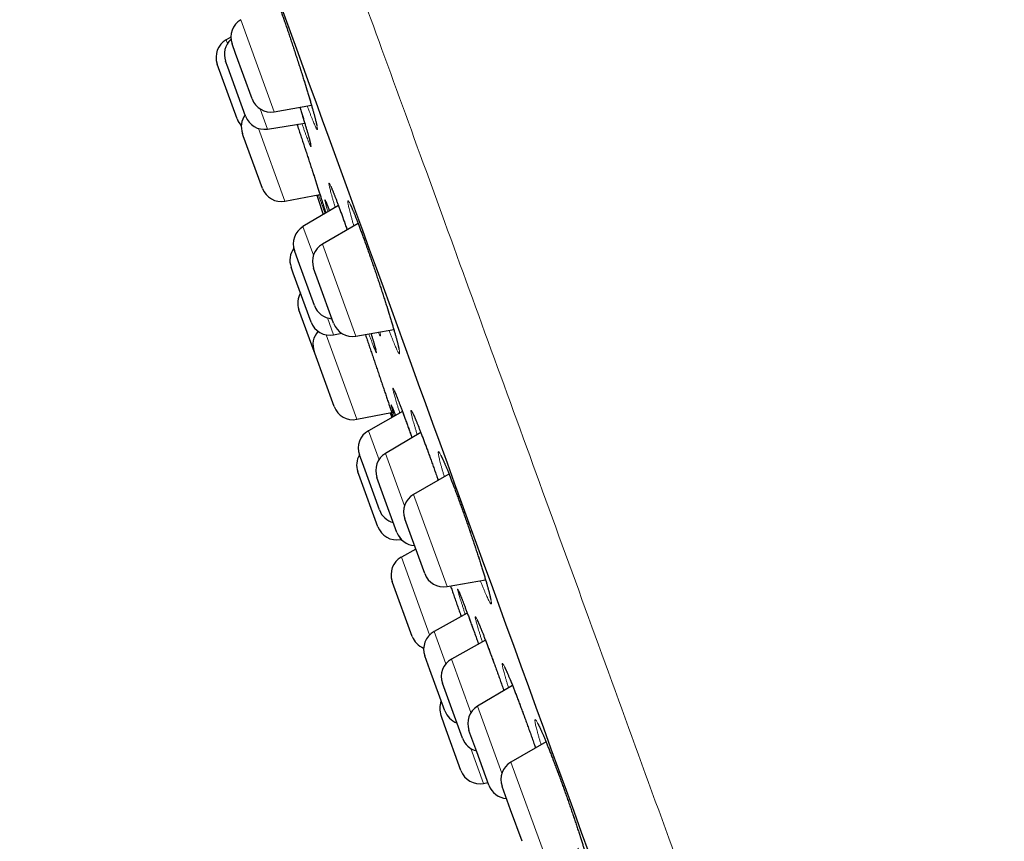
# Model space of a CAD drawing. Header units: millimetres. Extents: x 8 to 450, y 12 to 574.
# Tile 136 of 256: x 28 to 53, y 524 to 545. Entities that reach past the tile are written whole.
import ezdxf

# ---------------------------------------------------------------- set-up
doc = ezdxf.new("R2010")
doc.units = ezdxf.units.MM

msp = doc.modelspace()

# ---------------------------------------------------------------- linework, layer by layer
at = {"color": 252, "linetype": 'Continuous', "lineweight": 0}
for p, q in [((33.479, 544.709), (34.315, 542.411)), ((33.114, 544.21), (33.148, 544.118)), ((33.964, 542.48), (34.146, 541.979)), ((33.921, 541.994), (34.582, 540.177)), ((35.032, 539.543), (35.293, 538.828)), ((35.518, 539.107), (36.355, 536.809)), ((35.643, 537.262), (35.797, 536.839)), ((35.609, 536.839), (36.377, 534.73)), ((37.265, 534.779), (37.242, 534.846)), ((36.668, 534.445), (36.932, 533.72)), ((37.095, 533.877), (37.57, 532.572)), ((37.795, 532.851), (38.632, 530.552)), ((37.454, 531.77), (37.47, 531.727)), ((37.49, 531.287), (38.197, 529.347)), ((38.307, 529.429), (38.601, 528.621)), ((38.744, 528.742), (39.231, 527.404)), ((39.394, 527.561), (40.002, 525.888)), ((39.231, 526.504), (39.547, 525.637)), ((40.228, 526.167), (41.064, 523.868))]:
    msp.add_line(p, q, dxfattribs=at)
at = {"color": 7, "linetype": 'Continuous', "lineweight": 30}
for p, q in [((33.229, 544.274), (33.114, 544.21)), ((33.345, 543.869), (33.259, 544.105)), ((33.759, 542.733), (33.345, 543.869)), ((32.891, 543.596), (32.889, 543.603)), ((33.388, 542.23), (32.891, 543.596)), ((33.151, 543.524), (33.097, 543.674)), ((33.596, 542.301), (33.151, 543.524)), ((34.315, 542.411), (35.244, 542.575)), ((34.146, 541.979), (35.075, 542.128)), ((33.54, 541.813), (33.519, 541.87)), ((34.019, 540.497), (33.54, 541.813)), ((34.582, 540.177), (35.457, 540.342)), ((35.917, 540.071), (35.032, 539.543)), ((36.41, 539.622), (35.518, 539.107)), ((34.913, 538.684), (34.819, 538.942)), ((35.319, 537.57), (34.913, 538.684)), ((34.79, 538.378), (34.734, 538.532)), ((35.423, 538.16), (35.298, 538.503)), ((35.234, 537.159), (34.79, 538.378)), ((35.798, 537.13), (35.423, 538.16)), ((35.311, 536.422), (34.931, 537.465)), ((36.355, 536.809), (37.301, 536.976)), ((35.797, 536.839), (36.002, 536.878)), ((35.326, 536.381), (35.311, 536.422)), ((35.81, 535.049), (35.326, 536.381)), ((36.377, 534.73), (37.247, 534.902)), ((37.519, 534.922), (36.668, 534.445)), ((37.21, 534.894), (37.252, 534.772)), ((37.976, 534.403), (37.095, 533.877)), ((36.549, 533.547), (36.443, 533.838)), ((36.942, 532.465), (36.549, 533.547)), ((36.462, 533.259), (36.403, 533.42)), ((36.903, 532.047), (36.462, 533.259)), ((37.023, 532.888), (36.881, 533.277)), ((38.681, 533.362), (37.795, 532.851)), ((37.381, 531.904), (37.023, 532.888)), ((37.743, 531.785), (37.575, 532.247)), ((38.075, 530.874), (37.743, 531.785)), ((37.47, 531.727), (37.488, 531.731)), ((37.852, 531.488), (37.49, 531.287)), ((37.273, 530.651), (37.263, 530.679)), ((37.762, 529.306), (37.273, 530.651)), ((38.632, 530.552), (39.595, 530.722)), ((39.139, 529.887), (38.307, 529.429)), ((39.591, 529.216), (38.744, 528.742)), ((38.203, 528.476), (38.078, 528.82)), ((38.577, 527.447), (38.203, 528.476)), ((38.685, 527.678), (38.519, 528.135)), ((40.268, 528.083), (39.394, 527.561)), ((39.018, 526.762), (38.685, 527.678)), ((38.568, 527.093), (38.482, 527.33)), ((38.981, 525.957), (38.568, 527.093)), ((39.374, 526.427), (39.18, 526.961)), ((41.106, 526.673), (40.228, 526.167)), ((39.68, 525.588), (39.374, 526.427)), ((39.547, 525.637), (39.654, 525.658)), ((40.222, 524.974), (40.008, 525.562)), ((40.508, 524.19), (40.222, 524.974))]:
    msp.add_line(p, q, dxfattribs=at)
at = {"color": 7, "linetype": 'Continuous', "lineweight": 30, "flags": 128}
msp.add_lwpolyline([(35.376, 540.327), (35.401, 540.252), (35.537, 539.844)], dxfattribs=at)
at = {"color": 7, "linetype": 'Continuous', "lineweight": 30}
for centre, start, end in [((33.729, 544.276), 120, 200), ((33.359, 543.774), 119.2746, 200), ((33.567, 543.845), 131.9452, 200), ((34.229, 542.904), 200, 280), ((33.858, 542.401), 200, 222.5391), ((33.989, 542.041), 144.0558, 200), ((34.066, 542.472), 200, 279.1557), ((34.489, 540.668), 200, 280.7254), ((35.289, 539.113), 120.8443, 200), ((35.204, 538.703), 143.5567, 200), ((35.768, 538.674), 120, 200), ((35.401, 537.636), 149.7918, 200), ((35.788, 537.741), 200, 266.4218), ((35.704, 537.33), 200, 280.7254), ((36.268, 537.301), 200, 280), ((35.781, 536.593), 138.1052, 200), ((36.28, 535.22), 200, 281.1838), ((36.913, 534.009), 119.2746, 200), ((36.873, 533.591), 149.7885, 200), ((37.351, 533.448), 120.8443, 200), ((38.045, 532.418), 120, 200), ((37.412, 532.636), 200, 255.9442), ((37.373, 532.218), 200, 281.1838), ((37.851, 532.075), 200, 266.4218), ((37.732, 530.85), 118.9814, 200), ((38.545, 531.045), 200, 280), ((38.548, 528.991), 118.8162, 200), ((38.232, 529.477), 200, 248.3992), ((38.988, 528.306), 119.2746, 200), ((38.951, 527.501), 157.7314, 200), ((39.047, 527.618), 200, 250.2082), ((39.65, 527.132), 120.8443, 200), ((39.488, 526.933), 200, 255.9442), ((40.478, 525.734), 120, 200), ((39.451, 526.128), 200, 281.0186), ((40.15, 525.759), 200, 266.4218)]:
    msp.add_arc(centre, 0.5, start, end, dxfattribs=at)
at = {"color": 252, "linetype": 'Continuous', "lineweight": 0}
for points, knots in [([(29.15, 565.549), (29.15, 565.549), (29.225, 565.343), (29.522, 564.525), (29.745, 563.913), (30.332, 562.3), (30.697, 561.299), (31.557, 558.935), (32.053, 557.572), (33.163, 554.522), (33.777, 552.835), (35.107, 549.183), (35.822, 547.219), (37.333, 543.066), (38.13, 540.878), (39.782, 536.338), (40.638, 533.987), (42.385, 529.186), (43.277, 526.736), (45.071, 521.805), (45.974, 519.324), (47.767, 514.4), (48.656, 511.957), (50.396, 507.175), (51.248, 504.836), (52.889, 500.328), (53.678, 498.158), (55.174, 494.048), (55.881, 492.107), (57.19, 488.508), (57.794, 486.85), (58.882, 483.862), (59.366, 482.531), (59.784, 481.384)], [0, 0, 0, 0, 0.0625, 0.0625, 0.125, 0.125, 0.1875, 0.1875, 0.25, 0.25, 0.3125, 0.3125, 0.375, 0.375, 0.4375, 0.4375, 0.5, 0.5, 0.5625, 0.5625, 0.625, 0.625, 0.6875, 0.6875, 0.75, 0.75, 0.8125, 0.8125, 0.875, 0.875, 0.9375, 0.9375, 1, 1, 1, 1]), ([(34.279, 545.172), (34.277, 545.179), (34.265, 545.22), (34.246, 545.287), (34.222, 545.372), (34.201, 545.45), (34.182, 545.52), (34.166, 545.583), (34.152, 545.639), (34.142, 545.686), (34.134, 545.725), (34.129, 545.756), (34.127, 545.778), (34.127, 545.791), (34.131, 545.796), (34.137, 545.792), (34.147, 545.78), (34.159, 545.758), (34.174, 545.728), (34.191, 545.69), (34.211, 545.644), (34.234, 545.589), (34.259, 545.527), (34.286, 545.457), (34.316, 545.38), (34.348, 545.295), (34.382, 545.202), (34.418, 545.102), (34.456, 544.997), (34.495, 544.888), (34.534, 544.776), (34.575, 544.66), (34.616, 544.54), (34.658, 544.418), (34.7, 544.293), (34.742, 544.166), (34.785, 544.037), (34.828, 543.909), (34.87, 543.78), (34.912, 543.651), (34.953, 543.524), (34.993, 543.397), (35.032, 543.274), (35.07, 543.153), (35.106, 543.035), (35.141, 542.921), (35.175, 542.811), (35.206, 542.707), (35.235, 542.607), (35.262, 542.514), (35.287, 542.426), (35.31, 542.345), (35.33, 542.272), (35.347, 542.205), (35.361, 542.146), (35.373, 542.096), (35.382, 542.053), (35.389, 542.018), (35.392, 541.992), (35.393, 541.975), (35.39, 541.967), (35.385, 541.967), (35.377, 541.975), (35.366, 541.993), (35.352, 542.019), (35.336, 542.054), (35.317, 542.097), (35.295, 542.148), (35.272, 542.206), (35.245, 542.273), (35.217, 542.347), (35.186, 542.428), (35.16, 542.498), (35.144, 542.543), (35.139, 542.556)], [0, 0, 0, 0, 0.003446, 0.017617, 0.031772, 0.045878, 0.059992, 0.074154, 0.088332, 0.102494, 0.116608, 0.130718, 0.144877, 0.159052, 0.17321, 0.18732, 0.201418, 0.215565, 0.229727, 0.243873, 0.257971, 0.272053, 0.286183, 0.300329, 0.314459, 0.328541, 0.343189, 0.357856, 0.372505, 0.386576, 0.400696, 0.414832, 0.428952, 0.443023, 0.457094, 0.471214, 0.485349, 0.499468, 0.513539, 0.52762, 0.541749, 0.555894, 0.570023, 0.584104, 0.598201, 0.612346, 0.626507, 0.640652, 0.654749, 0.668858, 0.683016, 0.697191, 0.711348, 0.725458, 0.739572, 0.753734, 0.767912, 0.782074, 0.796188, 0.810295, 0.824451, 0.838623, 0.852778, 0.866885, 0.880978, 0.89512, 0.909277, 0.923418, 0.937511, 0.951551, 0.965638, 0.979742, 0.99383, 1, 1, 1, 1]), ([(34.953, 542.524), (34.96, 542.501), (34.979, 542.44), (35.008, 542.347), (35.04, 542.244), (35.07, 542.147), (35.097, 542.055), (35.123, 541.97), (35.145, 541.892), (35.166, 541.821), (35.184, 541.757), (35.199, 541.701), (35.212, 541.653), (35.221, 541.613), (35.228, 541.582), (35.232, 541.559), (35.233, 541.545), (35.232, 541.539), (35.227, 541.542), (35.22, 541.554), (35.209, 541.574), (35.197, 541.603), (35.181, 541.64), (35.163, 541.686), (35.142, 541.74), (35.118, 541.801), (35.093, 541.869), (35.074, 541.921), (35.065, 541.947)], [0, 0, 0, 0, 0.023781, 0.062776, 0.101903, 0.141076, 0.180204, 0.219198, 0.2582, 0.297336, 0.336516, 0.375652, 0.414654, 0.453644, 0.492767, 0.531935, 0.571058, 0.610048, 0.64901, 0.688107, 0.727248, 0.766344, 0.805306, 0.844157, 0.88314, 0.922167, 0.96115, 1, 1, 1, 1]), ([(35.065, 541.947), (35.065, 541.947), (35.055, 541.974), (35.035, 542.028), (35.014, 542.088), (35.004, 542.117)], [0, 0, 0, 0, 0.005398, 0.509489, 1, 1, 1, 1]), ([(34.882, 542.097), (34.886, 542.085), (34.904, 542.031), (34.936, 541.934), (34.979, 541.806), (35.022, 541.677), (35.065, 541.548), (35.107, 541.419), (35.149, 541.292), (35.191, 541.166), (35.231, 541.042), (35.271, 540.921), (35.309, 540.803), (35.346, 540.689), (35.382, 540.579), (35.415, 540.474), (35.447, 540.374), (35.477, 540.28), (35.505, 540.193), (35.53, 540.112), (35.553, 540.038), (35.574, 539.971), (35.59, 539.919), (35.598, 539.892), (35.601, 539.882)], [0, 0, 0, 0, 0.014326, 0.062032, 0.109761, 0.157653, 0.2056, 0.253491, 0.30122, 0.34897, 0.396883, 0.444851, 0.492764, 0.540514, 0.588274, 0.636197, 0.684176, 0.732099, 0.779859, 0.827615, 0.875534, 0.923508, 0.971426, 1, 1, 1, 1]), ([(35.838, 540.024), (35.832, 540.045), (35.816, 540.097), (35.794, 540.173), (35.77, 540.254), (35.749, 540.326), (35.731, 540.392), (35.716, 540.45), (35.703, 540.5), (35.693, 540.542), (35.686, 540.576), (35.682, 540.601), (35.681, 540.618), (35.683, 540.625), (35.687, 540.625), (35.695, 540.616), (35.705, 540.597), (35.719, 540.571), (35.735, 540.536), (35.754, 540.492), (35.775, 540.441), (35.799, 540.382), (35.825, 540.315), (35.854, 540.241), (35.884, 540.16), (35.917, 540.071), (35.953, 539.975), (35.99, 539.871), (36.029, 539.763), (36.069, 539.652), (36.104, 539.552), (36.127, 539.488), (36.135, 539.463)], [0, 0, 0, 0, 0.022651, 0.05675, 0.090809, 0.124753, 0.158708, 0.192779, 0.22689, 0.260961, 0.294916, 0.328866, 0.362932, 0.397037, 0.431103, 0.465053, 0.498982, 0.533028, 0.567112, 0.601158, 0.635087, 0.66899, 0.703009, 0.737067, 0.771086, 0.804989, 0.840276, 0.875607, 0.910895, 0.944781, 0.978783, 1, 1, 1, 1]), ([(35.584, 539.872), (35.579, 539.885), (35.569, 539.914), (35.549, 539.97), (35.525, 540.037), (35.499, 540.111), (35.47, 540.193), (35.444, 540.267), (35.427, 540.317), (35.421, 540.335)], [0, 0, 0, 0, 0.119197, 0.28206, 0.438414, 0.595301, 0.752371, 0.909258, 1, 1, 1, 1]), ([(35.657, 539.916), (35.655, 539.923), (35.645, 539.955), (35.631, 540.002), (35.615, 540.057), (35.602, 540.104), (35.592, 540.142), (35.585, 540.172), (35.58, 540.194), (35.579, 540.207), (35.58, 540.211), (35.585, 540.207), (35.592, 540.193), (35.602, 540.172), (35.615, 540.142), (35.631, 540.103), (35.649, 540.056), (35.67, 540.002), (35.686, 539.959), (35.694, 539.938)], [0, 0, 0, 0, 0.019946, 0.081372, 0.142728, 0.203874, 0.265008, 0.326351, 0.387765, 0.449109, 0.510243, 0.571351, 0.632668, 0.694055, 0.755372, 0.81648, 0.877631, 0.938992, 1, 1, 1, 1]), ([(36.302, 539.56), (36.302, 539.563), (36.291, 539.598), (36.273, 539.661), (36.248, 539.747), (36.227, 539.826), (36.207, 539.898), (36.191, 539.962), (36.177, 540.019), (36.166, 540.068), (36.158, 540.109), (36.153, 540.141), (36.151, 540.165), (36.152, 540.18), (36.156, 540.187), (36.162, 540.185), (36.172, 540.174), (36.184, 540.155), (36.2, 540.127), (36.218, 540.09), (36.238, 540.045), (36.262, 539.992), (36.287, 539.932), (36.315, 539.864), (36.345, 539.789), (36.378, 539.706), (36.412, 539.617), (36.448, 539.523), (36.486, 539.421), (36.526, 539.313), (36.567, 539.198), (36.61, 539.08), (36.653, 538.96), (36.696, 538.838), (36.739, 538.713), (36.783, 538.587), (36.826, 538.459), (36.87, 538.331), (36.913, 538.202), (36.956, 538.074), (36.998, 537.946), (37.039, 537.82), (37.079, 537.697), (37.118, 537.575), (37.155, 537.457), (37.191, 537.343), (37.225, 537.232), (37.257, 537.127), (37.287, 537.027), (37.314, 536.932), (37.34, 536.844), (37.363, 536.762), (37.383, 536.687), (37.401, 536.619), (37.416, 536.559), (37.428, 536.506), (37.437, 536.462), (37.444, 536.426), (37.447, 536.398), (37.447, 536.379), (37.445, 536.369), (37.44, 536.367), (37.431, 536.374), (37.42, 536.39), (37.406, 536.414), (37.389, 536.447), (37.37, 536.488), (37.348, 536.537), (37.323, 536.594), (37.296, 536.659), (37.267, 536.731), (37.235, 536.811), (37.207, 536.885), (37.187, 536.935), (37.18, 536.954)], [0, 0, 0, 0, 0.001268, 0.015353, 0.029453, 0.0436, 0.057764, 0.071912, 0.086012, 0.100118, 0.114273, 0.128445, 0.1426, 0.156706, 0.17081, 0.184962, 0.19913, 0.213281, 0.227385, 0.241476, 0.255615, 0.269771, 0.28391, 0.298001, 0.312076, 0.326199, 0.340338, 0.354461, 0.368536, 0.383178, 0.397837, 0.412479, 0.426543, 0.440656, 0.454785, 0.468898, 0.482963, 0.497027, 0.511139, 0.525268, 0.53938, 0.553445, 0.567519, 0.581641, 0.595779, 0.609901, 0.623975, 0.638065, 0.652203, 0.666357, 0.680495, 0.694585, 0.708688, 0.722839, 0.737006, 0.751157, 0.76526, 0.779367, 0.793522, 0.807694, 0.821849, 0.835956, 0.850056, 0.864205, 0.87837, 0.892518, 0.906618, 0.920704, 0.934839, 0.948989, 0.963124, 0.97721, 0.991243, 1, 1, 1, 1]), ([(36.731, 536.875), (36.732, 536.869), (36.743, 536.834), (36.761, 536.776), (36.784, 536.701), (36.804, 536.635), (36.821, 536.576), (36.836, 536.525), (36.848, 536.482), (36.857, 536.447), (36.863, 536.42), (36.866, 536.402), (36.866, 536.393), (36.864, 536.393), (36.858, 536.401), (36.85, 536.418), (36.838, 536.443), (36.824, 536.477), (36.807, 536.52), (36.788, 536.57), (36.765, 536.628), (36.741, 536.695), (36.713, 536.771), (36.692, 536.828), (36.679, 536.862), (36.678, 536.866)], [0, 0, 0, 0, 0.00931, 0.056108, 0.102959, 0.149757, 0.196395, 0.243028, 0.289821, 0.336668, 0.383461, 0.430094, 0.47671, 0.523485, 0.570315, 0.61709, 0.663706, 0.710299, 0.757052, 0.803859, 0.850611, 0.897205, 0.945723, 0.994301, 1, 1, 1, 1]), ([(36.952, 536.914), (36.952, 536.914), (36.956, 536.899), (36.961, 536.875), (36.966, 536.846), (36.969, 536.825), (36.968, 536.814), (36.965, 536.811), (36.958, 536.816), (36.949, 536.83), (36.937, 536.853), (36.925, 536.879), (36.916, 536.9), (36.913, 536.907)], [0, 0, 0, 0, 0.001038, 0.106118, 0.211076, 0.315677, 0.420245, 0.525171, 0.630218, 0.735143, 0.839711, 0.944206, 1, 1, 1, 1]), ([(37.452, 534.885), (37.449, 534.897), (37.434, 534.941), (37.412, 535.012), (37.386, 535.095), (37.363, 535.172), (37.342, 535.242), (37.324, 535.304), (37.309, 535.358), (37.296, 535.405), (37.287, 535.443), (37.28, 535.473), (37.276, 535.494), (37.275, 535.507), (37.278, 535.511), (37.283, 535.507), (37.291, 535.493), (37.302, 535.472), (37.316, 535.442), (37.333, 535.403), (37.353, 535.356), (37.375, 535.301), (37.399, 535.238), (37.427, 535.169), (37.456, 535.092), (37.488, 535.008), (37.521, 534.917), (37.557, 534.821), (37.582, 534.753), (37.594, 534.718)], [0, 0, 0, 0, 0.014495, 0.052303, 0.090127, 0.128079, 0.166076, 0.204028, 0.241852, 0.27968, 0.317637, 0.355638, 0.393596, 0.431424, 0.469244, 0.507194, 0.545188, 0.583138, 0.620958, 0.658763, 0.696696, 0.734674, 0.772607, 0.810412, 0.848243, 0.886204, 0.924208, 0.962169, 1, 1, 1, 1]), ([(37.201, 535.041), (37.204, 535.032), (37.218, 534.989), (37.242, 534.917), (37.267, 534.841), (37.28, 534.801), (37.284, 534.79)], [0, 0, 0, 0, 0.091001, 0.470764, 0.849233, 1, 1, 1, 1]), ([(37.316, 534.808), (37.313, 534.817), (37.303, 534.85), (37.288, 534.897), (37.272, 534.95), (37.258, 534.995), (37.248, 535.031), (37.241, 535.058), (37.236, 535.078), (37.234, 535.089), (37.236, 535.091), (37.24, 535.084), (37.248, 535.069), (37.258, 535.045), (37.271, 535.013), (37.287, 534.972), (37.306, 534.923), (37.325, 534.874), (37.338, 534.838), (37.343, 534.823)], [0, 0, 0, 0, 0.025507, 0.087898, 0.150217, 0.212323, 0.274423, 0.336735, 0.399119, 0.461431, 0.523531, 0.585617, 0.647915, 0.710284, 0.772582, 0.834668, 0.896794, 0.959133, 1, 1, 1, 1]), ([(37.885, 534.349), (37.885, 534.35), (37.875, 534.383), (37.857, 534.442), (37.832, 534.527), (37.809, 534.604), (37.789, 534.675), (37.772, 534.738), (37.757, 534.794), (37.746, 534.842), (37.737, 534.881), (37.732, 534.912), (37.729, 534.934), (37.729, 534.949), (37.732, 534.954), (37.739, 534.951), (37.748, 534.939), (37.76, 534.918), (37.775, 534.889), (37.793, 534.852), (37.813, 534.806), (37.837, 534.752), (37.862, 534.691), (37.89, 534.622), (37.921, 534.546), (37.953, 534.463), (37.987, 534.374), (38.024, 534.279), (38.061, 534.178), (38.101, 534.071), (38.143, 533.957), (38.186, 533.838), (38.23, 533.716), (38.274, 533.593), (38.318, 533.469), (38.363, 533.342), (38.394, 533.254), (38.409, 533.209), (38.41, 533.206)], [0, 0, 0, 0, 0.000563, 0.029825, 0.058987, 0.088169, 0.117451, 0.146767, 0.176049, 0.205232, 0.234425, 0.263717, 0.293043, 0.322336, 0.351528, 0.380716, 0.410004, 0.439326, 0.468614, 0.497802, 0.526972, 0.556242, 0.585546, 0.614817, 0.643987, 0.673135, 0.702382, 0.731663, 0.760911, 0.790059, 0.820397, 0.850772, 0.88111, 0.910244, 0.939476, 0.968743, 0.997976, 1, 1, 1, 1]), ([(37.594, 534.718), (37.607, 534.683), (37.632, 534.613), (37.673, 534.501), (37.713, 534.388), (37.741, 534.309), (37.755, 534.271)], [0, 0, 0, 0, 0.25163, 0.504117, 0.756896, 1, 1, 1, 1]), ([(38.564, 533.295), (38.556, 533.324), (38.538, 533.384), (38.514, 533.468), (38.491, 533.548), (38.471, 533.621), (38.454, 533.687), (38.44, 533.745), (38.428, 533.796), (38.42, 533.838), (38.415, 533.872), (38.412, 533.897), (38.413, 533.914), (38.417, 533.923), (38.423, 533.922), (38.433, 533.913), (38.445, 533.896), (38.461, 533.869), (38.479, 533.835), (38.5, 533.792), (38.524, 533.741), (38.55, 533.682), (38.579, 533.615), (38.609, 533.542), (38.642, 533.461), (38.677, 533.374), (38.714, 533.281), (38.752, 533.181), (38.792, 533.077), (38.834, 532.968), (38.876, 532.853), (38.921, 532.732), (38.966, 532.607), (39.012, 532.481), (39.057, 532.353), (39.102, 532.226), (39.147, 532.098), (39.191, 531.97), (39.235, 531.842), (39.278, 531.714), (39.32, 531.588), (39.361, 531.464), (39.401, 531.343), (39.44, 531.224), (39.476, 531.11), (39.511, 530.999), (39.544, 530.893), (39.575, 530.792), (39.604, 530.697), (39.63, 530.607), (39.653, 530.524), (39.674, 530.448), (39.693, 530.379), (39.708, 530.317), (39.721, 530.264), (39.731, 530.218), (39.737, 530.18), (39.741, 530.151), (39.742, 530.13), (39.74, 530.118), (39.734, 530.115), (39.726, 530.12), (39.714, 530.134), (39.7, 530.156), (39.683, 530.187), (39.663, 530.226), (39.641, 530.274), (39.616, 530.329), (39.588, 530.392), (39.558, 530.463), (39.526, 530.541), (39.495, 530.619), (39.473, 530.674), (39.463, 530.699)], [0, 0, 0, 0, 0.0130291, 0.0271733, 0.0413013, 0.0553813, 0.0694759, 0.0836185, 0.0977775, 0.1119201, 0.1260146, 0.1401164, 0.1542664, 0.1684327, 0.1825826, 0.1966843, 0.2107827, 0.2249294, 0.2390925, 0.2532391, 0.2673374, 0.2814234, 0.2955577, 0.3097082, 0.3238424, 0.3379283, 0.3519982, 0.3661163, 0.3802507, 0.3943688, 0.4084386, 0.4230749, 0.4377291, 0.4523653, 0.466425, 0.4805328, 0.4946568, 0.5087646, 0.5228244, 0.5368837, 0.5509909, 0.5651145, 0.5792218, 0.5932812, 0.6073501, 0.6214669, 0.6356001, 0.649717, 0.663786, 0.6778709, 0.6920039, 0.7061532, 0.7202862, 0.7343712, 0.748469, 0.762615, 0.7767772, 0.7909232, 0.805021, 0.8191229, 0.833273, 0.8474394, 0.8615895, 0.8756913, 0.8897867, 0.9039302, 0.9180902, 0.9322337, 0.9463289, 0.96041, 0.9745392, 0.9886848, 1, 1, 1, 1]), ([(39.087, 529.858), (39.079, 529.883), (39.06, 529.94), (39.034, 530.021), (39.008, 530.101), (38.984, 530.175), (38.963, 530.241), (38.945, 530.301), (38.93, 530.352), (38.917, 530.395), (38.908, 530.43), (38.901, 530.457), (38.898, 530.475), (38.897, 530.484), (38.9, 530.485), (38.905, 530.477), (38.914, 530.461), (38.926, 530.436), (38.94, 530.402), (38.957, 530.361), (38.978, 530.311), (39, 530.253), (39.026, 530.188), (39.054, 530.115), (39.084, 530.036), (39.116, 529.95), (39.15, 529.858), (39.187, 529.759), (39.225, 529.656), (39.251, 529.583), (39.264, 529.547)], [0, 0, 0, 0, 0.028625, 0.064636, 0.100525, 0.136421, 0.172439, 0.2085, 0.244518, 0.280415, 0.316313, 0.352334, 0.388397, 0.424418, 0.460316, 0.496211, 0.532228, 0.568287, 0.604304, 0.640199, 0.676085, 0.712094, 0.748145, 0.784154, 0.82004, 0.85595, 0.891983, 0.928057, 0.96409, 1, 1, 1, 1]), ([(39.514, 529.173), (39.509, 529.187), (39.494, 529.234), (39.472, 529.305), (39.446, 529.389), (39.422, 529.465), (39.401, 529.535), (39.383, 529.596), (39.368, 529.65), (39.356, 529.696), (39.347, 529.734), (39.34, 529.764), (39.337, 529.785), (39.337, 529.798), (39.34, 529.801), (39.346, 529.797), (39.355, 529.783), (39.367, 529.762), (39.382, 529.731), (39.399, 529.692), (39.42, 529.645), (39.443, 529.59), (39.469, 529.528), (39.497, 529.458), (39.527, 529.381), (39.56, 529.297), (39.595, 529.207), (39.631, 529.111), (39.67, 529.009), (39.71, 528.902), (39.751, 528.791), (39.793, 528.676), (39.822, 528.596), (39.837, 528.556)], [0, 0, 0, 0, 0.014478, 0.047245, 0.080124, 0.11304, 0.145919, 0.178685, 0.211465, 0.244356, 0.277285, 0.310177, 0.342956, 0.375739, 0.408635, 0.441568, 0.474464, 0.507247, 0.540024, 0.572913, 0.60584, 0.638729, 0.671506, 0.704269, 0.737144, 0.770057, 0.802932, 0.835695, 0.868481, 0.901379, 0.934316, 0.967214, 1, 1, 1, 1]), ([(39.264, 529.547), (39.278, 529.51), (39.305, 529.435), (39.347, 529.319), (39.385, 529.213), (39.409, 529.146), (39.418, 529.12)], [0, 0, 0, 0, 0.27379, 0.548513, 0.823553, 1, 1, 1, 1]), ([(40.17, 528.025), (40.167, 528.036), (40.153, 528.079), (40.132, 528.147), (40.107, 528.23), (40.085, 528.305), (40.066, 528.373), (40.049, 528.434), (40.036, 528.486), (40.025, 528.531), (40.018, 528.568), (40.013, 528.597), (40.011, 528.617), (40.013, 528.628), (40.018, 528.63), (40.025, 528.624), (40.036, 528.61), (40.05, 528.587), (40.066, 528.555), (40.086, 528.515), (40.108, 528.467), (40.133, 528.412), (40.16, 528.348), (40.19, 528.277), (40.222, 528.199), (40.256, 528.114), (40.292, 528.024), (40.33, 527.927), (40.369, 527.825), (40.41, 527.718), (40.452, 527.606), (40.495, 527.49), (40.54, 527.37), (40.586, 527.245), (40.633, 527.116), (40.68, 526.986), (40.726, 526.857), (40.771, 526.73), (40.811, 526.617), (40.835, 526.549), (40.844, 526.522)], [0, 0, 0, 0, 0.009521, 0.0364113, 0.0633933, 0.0904065, 0.1173886, 0.1442789, 0.1711882, 0.1981894, 0.2252217, 0.2522229, 0.2791322, 0.3060509, 0.3330616, 0.3601034, 0.3871141, 0.4140327, 0.4409471, 0.4679535, 0.4949911, 0.5219974, 0.5489117, 0.5758098, 0.6028, 0.6298214, 0.6568115, 0.6837096, 0.7105869, 0.737556, 0.7645564, 0.7915255, 0.8184026, 0.8463775, 0.8743868, 0.9023617, 0.9292256, 0.9561813, 0.9831682, 1, 1, 1, 1]), ([(39.837, 528.556), (39.852, 528.516), (39.881, 528.436), (39.926, 528.311), (39.971, 528.186), (40.013, 528.066), (40.04, 527.989), (40.053, 527.954)], [0, 0, 0, 0, 0.207255, 0.415216, 0.623417, 0.831379, 1, 1, 1, 1]), ([(40.984, 526.603), (40.976, 526.627), (40.959, 526.682), (40.936, 526.762), (40.912, 526.843), (40.891, 526.917), (40.874, 526.984), (40.858, 527.044), (40.846, 527.095), (40.837, 527.139), (40.831, 527.174), (40.829, 527.201), (40.829, 527.22), (40.832, 527.23), (40.838, 527.231), (40.848, 527.224), (40.86, 527.208), (40.876, 527.184), (40.894, 527.151), (40.915, 527.109), (40.939, 527.06), (40.966, 527.003), (40.995, 526.938), (41.026, 526.866), (41.06, 526.787), (41.095, 526.701), (41.133, 526.609), (41.172, 526.511), (41.213, 526.408), (41.255, 526.3), (41.298, 526.188), (41.342, 526.071), (41.387, 525.952), (41.433, 525.828), (41.48, 525.7), (41.528, 525.569), (41.575, 525.438), (41.621, 525.308), (41.666, 525.181), (41.711, 525.053), (41.754, 524.927), (41.797, 524.803), (41.838, 524.682), (41.877, 524.563), (41.915, 524.448), (41.951, 524.337), (41.985, 524.23), (42.017, 524.129), (42.047, 524.033), (42.074, 523.943), (42.099, 523.859), (42.121, 523.781), (42.14, 523.711), (42.156, 523.649), (42.169, 523.593), (42.18, 523.546), (42.187, 523.507), (42.191, 523.476), (42.193, 523.454), (42.191, 523.44), (42.186, 523.435), (42.177, 523.438), (42.166, 523.451), (42.152, 523.471), (42.135, 523.501), (42.115, 523.538), (42.092, 523.584), (42.067, 523.638), (42.039, 523.699), (42.009, 523.768), (41.976, 523.844), (41.942, 523.927), (41.917, 523.987), (41.905, 524.016)], [0, 0, 0, 0, 0.0106638, 0.0247255, 0.0388026, 0.0529278, 0.0670692, 0.0811945, 0.0952717, 0.1093634, 0.1235033, 0.1376594, 0.1517993, 0.1658911, 0.17999, 0.1941372, 0.2083007, 0.2224478, 0.2365468, 0.2506424, 0.2647863, 0.2789466, 0.2930904, 0.307186, 0.3212692, 0.3354006, 0.3495484, 0.3636798, 0.3777629, 0.3918301, 0.4059454, 0.420077, 0.4341922, 0.4482594, 0.4628927, 0.4775441, 0.4921774, 0.5062343, 0.5203393, 0.5344606, 0.5485656, 0.5626225, 0.576679, 0.5907835, 0.6049043, 0.6190088, 0.6330654, 0.6471316, 0.6612456, 0.675376, 0.6894901, 0.7035563, 0.7176385, 0.7317687, 0.7459152, 0.7600454, 0.7741276, 0.7882227, 0.8023658, 0.8165253, 0.8306685, 0.8447635, 0.8588626, 0.8730099, 0.8871736, 0.9013208, 0.9154199, 0.9295124, 0.9436532, 0.9578104, 0.9719511, 0.9860436, 1, 1, 1, 1])]:
    msp.add_open_spline(points, degree=3, knots=knots, dxfattribs=at)
at = {"color": 7, "linetype": 'Continuous', "lineweight": 30}
msp.add_open_spline([(27.952, 562.985), (27.952, 562.985), (28.762, 560.759), (32.223, 551.249), (37.403, 537.018), (41.477, 525.826), (43.513, 520.23)], degree=3, dxfattribs=at)
for points, knots in [([(34.177, 545.713), (34.177, 545.713), (34.177, 545.713), (34.178, 545.712), (34.18, 545.708), (34.183, 545.703), (34.187, 545.695), (34.192, 545.684), (34.197, 545.672), (34.204, 545.657), (34.212, 545.639), (34.22, 545.619), (34.23, 545.596), (34.24, 545.571), (34.251, 545.544), (34.263, 545.515), (34.275, 545.484), (34.288, 545.451), (34.302, 545.415), (34.316, 545.378), (34.331, 545.339), (34.346, 545.298), (34.362, 545.255), (34.378, 545.211), (34.395, 545.165), (34.412, 545.118), (34.43, 545.069), (34.448, 545.019), (34.467, 544.967), (34.485, 544.914), (34.504, 544.86), (34.524, 544.805), (34.544, 544.748), (34.563, 544.691), (34.584, 544.633), (34.604, 544.573), (34.625, 544.513), (34.646, 544.452), (34.667, 544.39), (34.688, 544.328), (34.709, 544.266), (34.73, 544.203), (34.751, 544.139), (34.772, 544.075), (34.794, 544.011), (34.815, 543.947), (34.836, 543.883), (34.857, 543.818), (34.878, 543.754), (34.899, 543.69), (34.919, 543.626), (34.94, 543.563), (34.96, 543.5), (34.98, 543.437), (35, 543.375), (35.019, 543.314), (35.038, 543.253), (35.057, 543.192), (35.076, 543.133), (35.094, 543.074), (35.112, 543.017), (35.129, 542.96), (35.146, 542.905), (35.162, 542.851), (35.178, 542.798), (35.194, 542.746), (35.209, 542.696), (35.223, 542.646), (35.237, 542.599), (35.251, 542.553), (35.263, 542.508), (35.275, 542.466), (35.287, 542.425), (35.298, 542.386), (35.308, 542.349), (35.317, 542.313), (35.326, 542.28), (35.335, 542.248), (35.342, 542.219), (35.349, 542.191), (35.355, 542.166), (35.361, 542.144), (35.365, 542.124), (35.369, 542.107), (35.372, 542.092), (35.374, 542.08), (35.376, 542.072), (35.377, 542.066), (35.377, 542.062), (35.378, 542.06), (35.377, 542.061), (35.377, 542.061)], [0, 0, 0, 0, 0.00278, 0.009674, 0.017223, 0.025423, 0.034242, 0.043624, 0.053501, 0.063799, 0.074447, 0.085382, 0.096551, 0.107908, 0.119374, 0.130984, 0.142647, 0.154369, 0.166159, 0.178029, 0.189976, 0.201881, 0.213872, 0.225906, 0.237939, 0.249927, 0.261891, 0.273903, 0.285974, 0.298066, 0.310131, 0.322135, 0.334151, 0.346234, 0.35831, 0.370398, 0.382515, 0.394655, 0.406773, 0.418882, 0.430989, 0.443095, 0.455202, 0.467313, 0.47943, 0.491555, 0.503691, 0.51584, 0.528004, 0.540125, 0.552214, 0.564285, 0.576359, 0.58845, 0.600582, 0.612702, 0.624822, 0.636991, 0.649166, 0.661289, 0.673322, 0.685358, 0.697434, 0.709495, 0.721562, 0.733649, 0.745777, 0.757809, 0.769883, 0.78198, 0.794033, 0.805988, 0.817827, 0.829666, 0.841557, 0.853464, 0.86536, 0.877218, 0.889008, 0.900697, 0.912247, 0.923613, 0.934743, 0.945573, 0.95604, 0.96631, 0.975156, 0.983463, 0.991164, 0.998223, 1, 1, 1, 1]), ([(34.953, 542.524), (34.958, 542.507), (34.969, 542.472), (34.986, 542.42), (35.002, 542.366), (35.018, 542.314), (35.034, 542.264), (35.049, 542.215), (35.063, 542.168), (35.077, 542.122), (35.09, 542.077), (35.103, 542.034), (35.116, 541.992), (35.127, 541.952), (35.139, 541.914), (35.149, 541.878), (35.159, 541.845), (35.168, 541.813), (35.176, 541.783), (35.184, 541.756), (35.191, 541.73), (35.197, 541.707), (35.202, 541.686), (35.207, 541.667), (35.211, 541.651), (35.214, 541.637), (35.216, 541.627), (35.218, 541.62), (35.219, 541.615), (35.219, 541.612), (35.219, 541.612), (35.219, 541.612)], [0, 0, 0, 0, 0.0332326, 0.0709723, 0.108772, 0.1464339, 0.183805, 0.2209576, 0.258231, 0.2956678, 0.3332222, 0.3708452, 0.4084816, 0.4460594, 0.4835193, 0.5207994, 0.5578349, 0.594557, 0.6309128, 0.6671569, 0.7034206, 0.7395262, 0.775336, 0.8106774, 0.8453318, 0.8790229, 0.9081146, 0.9353809, 0.9605233, 0.9833387, 1, 1, 1, 1]), ([(34.882, 542.097), (34.882, 542.097), (34.889, 542.075), (34.904, 542.032), (34.925, 541.969), (34.946, 541.904), (34.968, 541.84), (34.989, 541.776), (35.01, 541.711), (35.032, 541.647), (35.053, 541.583), (35.074, 541.52), (35.095, 541.456), (35.116, 541.392), (35.137, 541.328), (35.158, 541.264), (35.179, 541.201), (35.2, 541.138), (35.22, 541.076), (35.24, 541.014), (35.26, 540.954), (35.276, 540.904), (35.286, 540.875), (35.289, 540.866)], [0, 0, 0, 0, 0.001745, 0.053089, 0.104533, 0.156017, 0.207464, 0.258808, 0.309988, 0.360947, 0.411659, 0.462321, 0.513174, 0.564276, 0.615571, 0.666998, 0.718497, 0.769999, 0.821427, 0.872719, 0.923815, 0.97466, 1, 1, 1, 1]), ([(35.289, 540.866), (35.292, 540.856), (35.301, 540.827), (35.317, 540.779), (35.335, 540.722), (35.354, 540.665), (35.371, 540.611), (35.389, 540.557), (35.405, 540.505), (35.422, 540.454), (35.437, 540.405), (35.453, 540.357), (35.468, 540.31), (35.482, 540.265), (35.496, 540.221), (35.509, 540.179), (35.522, 540.139), (35.534, 540.101), (35.545, 540.064), (35.556, 540.03), (35.566, 539.997), (35.575, 539.966), (35.584, 539.937), (35.592, 539.911), (35.598, 539.892), (35.6, 539.883), (35.601, 539.882)], [0, 0, 0, 0, 0.0219848, 0.0661592, 0.1106372, 0.1552347, 0.1997383, 0.2439448, 0.2879117, 0.3322278, 0.3764581, 0.4206778, 0.4649489, 0.5093318, 0.5535543, 0.5976766, 0.6419605, 0.6862396, 0.7303132, 0.7740375, 0.817793, 0.8616692, 0.9053858, 0.94899, 0.992518, 1, 1, 1, 1]), ([(35.725, 540.551), (35.725, 540.551), (35.725, 540.551), (35.726, 540.549), (35.728, 540.545), (35.731, 540.538), (35.735, 540.53), (35.74, 540.519), (35.746, 540.506), (35.753, 540.49), (35.761, 540.471), (35.77, 540.451), (35.779, 540.428), (35.79, 540.402), (35.801, 540.375), (35.813, 540.345), (35.825, 540.313), (35.838, 540.28), (35.852, 540.244), (35.866, 540.206), (35.881, 540.167), (35.897, 540.126), (35.913, 540.083), (35.929, 540.038), (35.946, 539.992), (35.964, 539.944), (35.982, 539.895), (36, 539.845), (36.018, 539.793), (36.037, 539.74), (36.057, 539.685), (36.077, 539.63), (36.097, 539.574), (36.116, 539.518), (36.129, 539.481), (36.135, 539.463)], [0, 0, 0, 0, 0.012403, 0.031933, 0.053375, 0.076682, 0.101728, 0.128322, 0.156242, 0.185262, 0.215179, 0.245816, 0.277031, 0.308715, 0.340777, 0.373035, 0.405582, 0.438198, 0.470915, 0.503767, 0.536796, 0.570065, 0.603128, 0.636415, 0.66981, 0.703189, 0.736433, 0.769588, 0.80286, 0.836295, 0.86979, 0.903212, 0.936461, 0.969709, 1, 1, 1, 1]), ([(35.608, 540.153), (35.608, 540.153), (35.608, 540.153), (35.609, 540.152), (35.61, 540.149), (35.613, 540.143), (35.616, 540.136), (35.621, 540.125), (35.626, 540.113), (35.632, 540.097), (35.639, 540.08), (35.647, 540.06), (35.656, 540.037), (35.665, 540.013), (35.676, 539.986), (35.685, 539.961), (35.691, 539.944), (35.694, 539.938)], [0, 0, 0, 0, 0.015037, 0.063221, 0.117025, 0.17637, 0.240883, 0.309977, 0.382976, 0.459438, 0.536969, 0.616884, 0.698466, 0.781128, 0.864359, 0.94786, 1, 1, 1, 1]), ([(36.21, 540.098), (36.21, 540.098), (36.209, 540.098), (36.21, 540.096), (36.212, 540.093), (36.215, 540.087), (36.219, 540.079), (36.225, 540.069), (36.231, 540.056), (36.238, 540.041), (36.246, 540.024), (36.255, 540.004), (36.265, 539.981), (36.275, 539.957), (36.287, 539.93), (36.299, 539.901), (36.312, 539.87), (36.325, 539.836), (36.339, 539.801), (36.354, 539.764), (36.37, 539.725), (36.385, 539.684), (36.402, 539.642), (36.419, 539.598), (36.436, 539.552), (36.454, 539.505), (36.472, 539.456), (36.491, 539.405), (36.51, 539.354), (36.53, 539.301), (36.549, 539.246), (36.569, 539.191), (36.59, 539.135), (36.61, 539.078), (36.631, 539.02), (36.652, 538.96), (36.673, 538.901), (36.694, 538.84), (36.716, 538.779), (36.737, 538.717), (36.759, 538.654), (36.781, 538.591), (36.802, 538.528), (36.824, 538.464), (36.846, 538.4), (36.868, 538.336), (36.889, 538.272), (36.911, 538.208), (36.932, 538.144), (36.953, 538.081), (36.974, 538.017), (36.995, 537.954), (37.016, 537.891), (37.036, 537.828), (37.056, 537.766), (37.076, 537.705), (37.095, 537.644), (37.114, 537.585), (37.133, 537.526), (37.151, 537.468), (37.169, 537.411), (37.187, 537.354), (37.204, 537.299), (37.22, 537.245), (37.237, 537.192), (37.252, 537.141), (37.267, 537.091), (37.281, 537.042), (37.295, 536.995), (37.309, 536.95), (37.321, 536.906), (37.333, 536.864), (37.345, 536.823), (37.356, 536.784), (37.366, 536.747), (37.375, 536.712), (37.384, 536.68), (37.392, 536.649), (37.399, 536.621), (37.406, 536.594), (37.411, 536.57), (37.416, 536.548), (37.421, 536.529), (37.424, 536.512), (37.427, 536.498), (37.429, 536.487), (37.43, 536.479), (37.431, 536.474), (37.431, 536.471), (37.431, 536.47), (37.431, 536.47)], [0, 0, 0, 0, 0.002891, 0.009842, 0.017424, 0.025642, 0.034465, 0.043904, 0.053799, 0.064097, 0.074731, 0.085641, 0.096776, 0.108095, 0.119564, 0.131158, 0.142856, 0.154643, 0.166508, 0.178422, 0.190363, 0.202332, 0.214312, 0.226318, 0.238367, 0.250483, 0.262559, 0.274674, 0.286838, 0.29901, 0.311138, 0.323218, 0.335299, 0.347453, 0.35964, 0.371819, 0.383943, 0.396028, 0.408206, 0.420365, 0.432528, 0.444709, 0.456924, 0.469139, 0.481325, 0.493506, 0.505684, 0.517861, 0.530039, 0.542221, 0.554409, 0.566605, 0.578813, 0.591034, 0.603246, 0.615411, 0.627543, 0.639667, 0.6518, 0.663961, 0.676182, 0.688315, 0.700511, 0.712728, 0.724911, 0.737013, 0.749043, 0.761141, 0.773208, 0.785262, 0.797322, 0.809402, 0.821371, 0.833367, 0.845384, 0.857346, 0.869192, 0.88086, 0.892396, 0.903958, 0.915447, 0.926818, 0.938013, 0.948965, 0.959594, 0.969806, 0.978413, 0.986426, 0.993804, 1, 1, 1, 1]), ([(36.589, 536.85), (36.59, 536.847), (36.605, 536.803), (36.634, 536.718), (36.677, 536.593), (36.72, 536.467), (36.763, 536.339), (36.807, 536.21), (36.851, 536.082), (36.894, 535.954), (36.937, 535.827), (36.979, 535.701), (37.021, 535.578), (37.061, 535.458), (37.101, 535.341), (37.139, 535.228), (37.172, 535.127), (37.192, 535.067), (37.201, 535.041)], [0, 0, 0, 0, 0.005834, 0.073241, 0.140418, 0.207612, 0.275036, 0.342537, 0.409961, 0.477155, 0.544365, 0.611804, 0.679322, 0.746761, 0.813971, 0.881189, 0.948637, 1, 1, 1, 1]), ([(36.731, 536.875), (36.734, 536.864), (36.742, 536.84), (36.753, 536.803), (36.764, 536.765), (36.775, 536.729), (36.786, 536.695), (36.795, 536.663), (36.804, 536.633), (36.813, 536.605), (36.82, 536.579), (36.827, 536.555), (36.833, 536.533), (36.838, 536.514), (36.843, 536.498), (36.846, 536.483), (36.849, 536.472), (36.851, 536.464), (36.852, 536.459), (36.853, 536.456), (36.853, 536.455), (36.853, 536.455)], [0, 0, 0, 0, 0.045936, 0.104392, 0.16323, 0.221879, 0.280424, 0.338939, 0.397489, 0.455313, 0.513137, 0.570725, 0.627731, 0.683767, 0.738386, 0.792285, 0.844315, 0.888394, 0.929298, 0.966599, 1, 1, 1, 1]), ([(36.95, 536.914), (36.951, 536.911), (36.952, 536.906), (36.953, 536.901), (36.953, 536.897), (36.954, 536.896), (36.953, 536.896), (36.953, 536.896)], [0, 0, 0, 0, 0.221692, 0.48422, 0.726976, 0.948541, 1, 1, 1, 1]), ([(37.313, 535.444), (37.313, 535.444), (37.313, 535.444), (37.314, 535.442), (37.316, 535.437), (37.319, 535.431), (37.323, 535.422), (37.328, 535.411), (37.334, 535.397), (37.341, 535.381), (37.349, 535.362), (37.358, 535.341), (37.367, 535.318), (37.378, 535.292), (37.389, 535.265), (37.4, 535.235), (37.413, 535.203), (37.426, 535.169), (37.44, 535.133), (37.454, 535.096), (37.469, 535.056), (37.485, 535.015), (37.501, 534.972), (37.517, 534.928), (37.534, 534.882), (37.552, 534.834), (37.57, 534.785), (37.585, 534.744), (37.597, 534.711), (37.609, 534.678), (37.625, 534.633), (37.644, 534.579), (37.664, 534.524), (37.684, 534.468), (37.705, 534.41), (37.726, 534.352), (37.742, 534.306), (37.752, 534.278), (37.754, 534.271)], [0, 0, 0, 0, 0.0129401, 0.0315727, 0.0517322, 0.0740098, 0.0982068, 0.124071, 0.151283, 0.1794999, 0.2083974, 0.2374996, 0.2675487, 0.2978676, 0.3284367, 0.3592518, 0.3903184, 0.4216275, 0.4527496, 0.4841277, 0.515643, 0.547178, 0.5786024, 0.6100105, 0.6417017, 0.6733754, 0.7050794, 0.7368559, 0.7495719, 0.7663741, 0.7981216, 0.8297713, 0.8613966, 0.8930486, 0.9247685, 0.9566341, 0.9884217, 1, 1, 1, 1]), ([(37.2, 535.044), (37.205, 535.027), (37.217, 534.993), (37.233, 534.944), (37.249, 534.896), (37.264, 534.85), (37.276, 534.815), (37.282, 534.795), (37.284, 534.79)], [0, 0, 0, 0, 0.186287, 0.372816, 0.559854, 0.746318, 0.932345, 1, 1, 1, 1]), ([(37.258, 535.043), (37.258, 535.043), (37.258, 535.042), (37.259, 535.04), (37.261, 535.036), (37.264, 535.029), (37.267, 535.02), (37.272, 535.009), (37.278, 534.995), (37.284, 534.979), (37.291, 534.96), (37.3, 534.939), (37.309, 534.915), (37.318, 534.89), (37.329, 534.862), (37.337, 534.84), (37.342, 534.826), (37.343, 534.823)], [0, 0, 0, 0, 0.036123, 0.085993, 0.141848, 0.203349, 0.269851, 0.340549, 0.414645, 0.491422, 0.570144, 0.649688, 0.730627, 0.812429, 0.894644, 0.97691, 1, 1, 1, 1]), ([(37.242, 534.846), (37.242, 534.846), (37.236, 534.862), (37.23, 534.88), (37.224, 534.897)], [0, 0, 0, 0, 0.024632, 1, 1, 1, 1]), ([(37.78, 534.872), (37.78, 534.872), (37.78, 534.872), (37.781, 534.871), (37.782, 534.867), (37.785, 534.861), (37.789, 534.853), (37.795, 534.843), (37.801, 534.83), (37.808, 534.815), (37.816, 534.797), (37.825, 534.777), (37.834, 534.755), (37.845, 534.73), (37.856, 534.703), (37.868, 534.674), (37.881, 534.643), (37.895, 534.609), (37.909, 534.574), (37.923, 534.537), (37.939, 534.498), (37.955, 534.457), (37.971, 534.415), (37.988, 534.371), (38.006, 534.325), (38.023, 534.278), (38.042, 534.229), (38.061, 534.179), (38.08, 534.127), (38.099, 534.075), (38.119, 534.02), (38.14, 533.965), (38.16, 533.909), (38.181, 533.852), (38.202, 533.794), (38.223, 533.735), (38.245, 533.675), (38.266, 533.614), (38.288, 533.553), (38.31, 533.492), (38.332, 533.429), (38.354, 533.367), (38.376, 533.304), (38.395, 533.25), (38.406, 533.217), (38.41, 533.206)], [0, 0, 0, 0, 0.006585, 0.02128, 0.037338, 0.054741, 0.073425, 0.093287, 0.114201, 0.136008, 0.158594, 0.181713, 0.205263, 0.229157, 0.253328, 0.277725, 0.302308, 0.327048, 0.351924, 0.37692, 0.402024, 0.427218, 0.452407, 0.477638, 0.502864, 0.528119, 0.553437, 0.578863, 0.604271, 0.629677, 0.655198, 0.680752, 0.706234, 0.731596, 0.756932, 0.782386, 0.807929, 0.833478, 0.858932, 0.884238, 0.909697, 0.935182, 0.96066, 0.986167, 1, 1, 1, 1]), ([(38.477, 533.83), (38.477, 533.83), (38.477, 533.83), (38.478, 533.827), (38.481, 533.823), (38.484, 533.817), (38.489, 533.808), (38.494, 533.797), (38.501, 533.784), (38.509, 533.768), (38.518, 533.749), (38.527, 533.729), (38.538, 533.706), (38.549, 533.68), (38.561, 533.652), (38.574, 533.623), (38.588, 533.591), (38.602, 533.557), (38.617, 533.521), (38.632, 533.484), (38.648, 533.444), (38.665, 533.403), (38.682, 533.36), (38.7, 533.315), (38.718, 533.269), (38.737, 533.221), (38.755, 533.172), (38.775, 533.121), (38.795, 533.07), (38.815, 533.016), (38.835, 532.962), (38.856, 532.906), (38.877, 532.85), (38.898, 532.792), (38.92, 532.733), (38.941, 532.674), (38.963, 532.614), (38.985, 532.553), (39.007, 532.492), (39.029, 532.43), (39.052, 532.367), (39.074, 532.305), (39.096, 532.242), (39.118, 532.179), (39.14, 532.115), (39.163, 532.051), (39.185, 531.987), (39.207, 531.923), (39.228, 531.86), (39.25, 531.796), (39.271, 531.733), (39.293, 531.67), (39.313, 531.608), (39.334, 531.546), (39.354, 531.484), (39.374, 531.423), (39.394, 531.363), (39.414, 531.304), (39.432, 531.245), (39.451, 531.188), (39.469, 531.131), (39.487, 531.076), (39.504, 531.022), (39.52, 530.969), (39.536, 530.917), (39.552, 530.866), (39.567, 530.817), (39.581, 530.769), (39.595, 530.722), (39.608, 530.678), (39.621, 530.635), (39.633, 530.594), (39.644, 530.554), (39.654, 530.517), (39.664, 530.481), (39.673, 530.447), (39.682, 530.416), (39.689, 530.386), (39.696, 530.359), (39.703, 530.333), (39.708, 530.31), (39.712, 530.29), (39.716, 530.272), (39.719, 530.258), (39.721, 530.246), (39.723, 530.237), (39.724, 530.231), (39.724, 530.227), (39.725, 530.225), (39.725, 530.225), (39.725, 530.225)], [0, 0, 0, 0, 0.0056133, 0.0129154, 0.0208377, 0.0293576, 0.0381749, 0.0478374, 0.057902, 0.0683268, 0.079064, 0.0900751, 0.1013184, 0.1127418, 0.1242973, 0.1359542, 0.1476949, 0.1595061, 0.1713776, 0.1833018, 0.1952733, 0.207288, 0.2193433, 0.2314375, 0.2435602, 0.2556736, 0.2677928, 0.2799082, 0.2920369, 0.3041956, 0.3164074, 0.3285859, 0.3407844, 0.3530304, 0.3652841, 0.3774945, 0.3896475, 0.4017946, 0.4140068, 0.4262553, 0.4384983, 0.4506883, 0.462807, 0.4750414, 0.4872533, 0.4994639, 0.5116904, 0.52395, 0.5362137, 0.5484454, 0.5606693, 0.5728878, 0.5851035, 0.5973186, 0.6095354, 0.6217565, 0.6339834, 0.6462188, 0.6584652, 0.6707103, 0.6829043, 0.6950545, 0.7071891, 0.7193291, 0.731489, 0.7436972, 0.7558378, 0.7680164, 0.7802117, 0.7923629, 0.8044221, 0.8163484, 0.8283716, 0.8403249, 0.852236, 0.8641183, 0.8759832, 0.8878384, 0.8993275, 0.9109445, 0.9224052, 0.9336187, 0.9444871, 0.9549241, 0.9651485, 0.9740174, 0.9823809, 0.9901823, 0.9973894, 1, 1, 1, 1]), ([(38.72, 530.568), (38.733, 530.531), (38.761, 530.451), (38.803, 530.328), (38.848, 530.201), (38.892, 530.074), (38.935, 529.949), (38.967, 529.859), (38.983, 529.811), (38.986, 529.802)], [0, 0, 0, 0, 0.143383, 0.307577, 0.471786, 0.636556, 0.801516, 0.966286, 1, 1, 1, 1]), ([(38.928, 530.428), (38.928, 530.428), (38.927, 530.428), (38.928, 530.427), (38.93, 530.423), (38.932, 530.418), (38.936, 530.41), (38.94, 530.4), (38.945, 530.388), (38.952, 530.373), (38.959, 530.355), (38.967, 530.336), (38.976, 530.313), (38.986, 530.289), (38.996, 530.262), (39.008, 530.234), (39.02, 530.203), (39.032, 530.17), (39.046, 530.136), (39.06, 530.099), (39.074, 530.061), (39.089, 530.02), (39.105, 529.979), (39.121, 529.935), (39.138, 529.89), (39.156, 529.843), (39.173, 529.795), (39.192, 529.746), (39.21, 529.695), (39.229, 529.643), (39.248, 529.592), (39.263, 529.549), (39.279, 529.506), (39.296, 529.459), (39.317, 529.402), (39.338, 529.344), (39.359, 529.285), (39.38, 529.226), (39.4, 529.17), (39.413, 529.135), (39.418, 529.12)], [0, 0, 0, 0, 0.004584, 0.021064, 0.039488, 0.059813, 0.081878, 0.10543, 0.130235, 0.155845, 0.182544, 0.210023, 0.238016, 0.266289, 0.294661, 0.323003, 0.351843, 0.380754, 0.409763, 0.438905, 0.468193, 0.497349, 0.526602, 0.55598, 0.585387, 0.614692, 0.643871, 0.673313, 0.702756, 0.732202, 0.76169, 0.786074, 0.801655, 0.831122, 0.860495, 0.889842, 0.919212, 0.948642, 0.978206, 1, 1, 1, 1]), ([(39.38, 529.729), (39.38, 529.729), (39.38, 529.729), (39.381, 529.727), (39.383, 529.723), (39.386, 529.716), (39.39, 529.708), (39.395, 529.697), (39.402, 529.684), (39.409, 529.668), (39.417, 529.65), (39.426, 529.629), (39.435, 529.606), (39.446, 529.581), (39.457, 529.554), (39.469, 529.524), (39.482, 529.493), (39.496, 529.459), (39.51, 529.424), (39.525, 529.387), (39.54, 529.348), (39.556, 529.307), (39.572, 529.264), (39.589, 529.22), (39.607, 529.174), (39.625, 529.127), (39.644, 529.078), (39.663, 529.028), (39.682, 528.976), (39.702, 528.923), (39.722, 528.869), (39.742, 528.814), (39.763, 528.758), (39.784, 528.701), (39.805, 528.643), (39.823, 528.594), (39.838, 528.553), (39.853, 528.513), (39.871, 528.462), (39.893, 528.401), (39.915, 528.339), (39.938, 528.277), (39.96, 528.214), (39.983, 528.151), (40.005, 528.088), (40.028, 528.024), (40.044, 527.98), (40.052, 527.956), (40.052, 527.954)], [0, 0, 0, 0, 0.009048, 0.023195, 0.038805, 0.055846, 0.074217, 0.093762, 0.11429, 0.135607, 0.157526, 0.179885, 0.202547, 0.225466, 0.248504, 0.271959, 0.295682, 0.319539, 0.343391, 0.366941, 0.390978, 0.415008, 0.439062, 0.463169, 0.487365, 0.511662, 0.535754, 0.55999, 0.584291, 0.608568, 0.632733, 0.656871, 0.681202, 0.705503, 0.729819, 0.754178, 0.766198, 0.779048, 0.803363, 0.827598, 0.851812, 0.876043, 0.900323, 0.924713, 0.949033, 0.973406, 0.997853, 1, 1, 1, 1]), ([(40.067, 528.546), (40.067, 528.546), (40.067, 528.545), (40.069, 528.543), (40.071, 528.538), (40.075, 528.531), (40.08, 528.522), (40.086, 528.511), (40.092, 528.497), (40.1, 528.481), (40.109, 528.462), (40.118, 528.441), (40.129, 528.417), (40.14, 528.392), (40.152, 528.364), (40.165, 528.334), (40.179, 528.301), (40.193, 528.267), (40.208, 528.231), (40.223, 528.193), (40.239, 528.154), (40.256, 528.112), (40.273, 528.069), (40.291, 528.025), (40.309, 527.978), (40.328, 527.931), (40.347, 527.881), (40.366, 527.83), (40.386, 527.779), (40.407, 527.725), (40.427, 527.671), (40.448, 527.616), (40.469, 527.559), (40.491, 527.502), (40.513, 527.443), (40.535, 527.384), (40.557, 527.324), (40.579, 527.263), (40.602, 527.201), (40.624, 527.14), (40.647, 527.077), (40.669, 527.015), (40.692, 526.952), (40.715, 526.888), (40.737, 526.825), (40.76, 526.761), (40.782, 526.698), (40.804, 526.634), (40.825, 526.576), (40.838, 526.538), (40.844, 526.522)], [0, 0, 0, 0, 0.011681, 0.024744, 0.039146, 0.054796, 0.07161, 0.089444, 0.108123, 0.127457, 0.147061, 0.167518, 0.188254, 0.209243, 0.230464, 0.251914, 0.273497, 0.295192, 0.316962, 0.338797, 0.36069, 0.382635, 0.404629, 0.426671, 0.44876, 0.470896, 0.493081, 0.515312, 0.537511, 0.559707, 0.581877, 0.604062, 0.626285, 0.648588, 0.67088, 0.693147, 0.715509, 0.737896, 0.760217, 0.782424, 0.804604, 0.826877, 0.849228, 0.871583, 0.893855, 0.915993, 0.938239, 0.960523, 0.982795, 1, 1, 1, 1]), ([(40.896, 527.136), (40.896, 527.136), (40.897, 527.136), (40.898, 527.134), (40.901, 527.129), (40.904, 527.123), (40.909, 527.115), (40.915, 527.104), (40.922, 527.09), (40.93, 527.075), (40.939, 527.056), (40.949, 527.036), (40.959, 527.013), (40.971, 526.988), (40.983, 526.96), (40.997, 526.931), (41.011, 526.899), (41.025, 526.865), (41.041, 526.829), (41.056, 526.792), (41.073, 526.752), (41.09, 526.711), (41.108, 526.668), (41.126, 526.624), (41.144, 526.578), (41.163, 526.531), (41.183, 526.482), (41.203, 526.431), (41.223, 526.379), (41.244, 526.326), (41.265, 526.272), (41.286, 526.217), (41.308, 526.16), (41.33, 526.103), (41.352, 526.045), (41.374, 525.986), (41.396, 525.926), (41.419, 525.865), (41.442, 525.804), (41.464, 525.742), (41.487, 525.679), (41.51, 525.617), (41.533, 525.554), (41.556, 525.491), (41.578, 525.427), (41.601, 525.364), (41.624, 525.3), (41.646, 525.237), (41.668, 525.174), (41.69, 525.111), (41.712, 525.048), (41.734, 524.985), (41.755, 524.923), (41.777, 524.861), (41.797, 524.8), (41.818, 524.739), (41.838, 524.679), (41.858, 524.62), (41.877, 524.562), (41.896, 524.505), (41.914, 524.448), (41.932, 524.393), (41.95, 524.339), (41.967, 524.286), (41.983, 524.234), (41.999, 524.184), (42.015, 524.135), (42.029, 524.087), (42.043, 524.042), (42.057, 523.997), (42.069, 523.955), (42.082, 523.914), (42.093, 523.874), (42.104, 523.837), (42.114, 523.801), (42.123, 523.767), (42.132, 523.736), (42.139, 523.707), (42.146, 523.68), (42.152, 523.655), (42.158, 523.632), (42.162, 523.612), (42.166, 523.595), (42.169, 523.581), (42.171, 523.57), (42.173, 523.561), (42.174, 523.554), (42.174, 523.55), (42.174, 523.548), (42.174, 523.548), (42.174, 523.548)], [0, 0, 0, 0, 0.005621, 0.012865, 0.020722, 0.029186, 0.038337, 0.047775, 0.057759, 0.068191, 0.078977, 0.090026, 0.101263, 0.112481, 0.124081, 0.135764, 0.147533, 0.159393, 0.171331, 0.183314, 0.195319, 0.20735, 0.219404, 0.231481, 0.24358, 0.2557, 0.267843, 0.280009, 0.292199, 0.304414, 0.316629, 0.328838, 0.341025, 0.353212, 0.365415, 0.377651, 0.38995, 0.402156, 0.414429, 0.426728, 0.439009, 0.451229, 0.463403, 0.475614, 0.48788, 0.500164, 0.512418, 0.524603, 0.536774, 0.549019, 0.561249, 0.573485, 0.585743, 0.598029, 0.610289, 0.622529, 0.634761, 0.646985, 0.659205, 0.671423, 0.68364, 0.695859, 0.708081, 0.720309, 0.732543, 0.744745, 0.756879, 0.768977, 0.781059, 0.793145, 0.805249, 0.81728, 0.829332, 0.841404, 0.853426, 0.865343, 0.8771, 0.888757, 0.900364, 0.911835, 0.923162, 0.934329, 0.945309, 0.954776, 0.964747, 0.97369, 0.982087, 0.989876, 0.997026, 1, 1, 1, 1])]:
    msp.add_open_spline(points, degree=3, knots=knots, dxfattribs=at)

doc.saveas('drawing.dxf')
